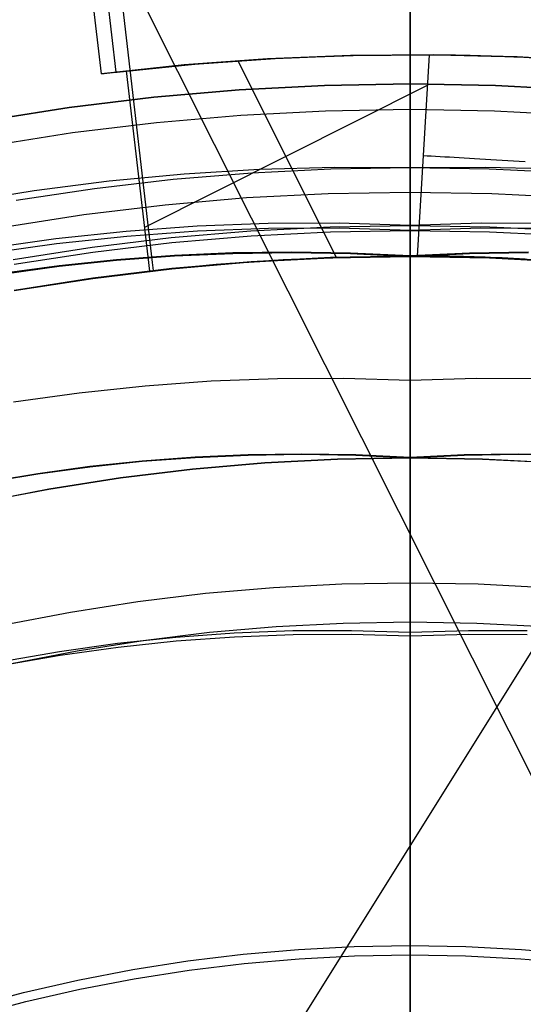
# Model space of a CAD drawing. Header units: millimetres. Extents: x 10802 to 11966, y -167 to 850.
# Tile 103 of 182: x 11379.18 to 11383.55, y 496.35 to 504.9. Entities that reach past the tile are written whole.
import ezdxf

# ---------------------------------------------------------------- set-up
doc = ezdxf.new("R2010")
doc.units = ezdxf.units.MM
for name, color, linetype in [('1', 7, 'Continuous'), ('color', 7, 'Continuous'), ('luz', 7, 'Continuous')]:
    doc.layers.add(name, color=color, linetype=linetype)

msp = doc.modelspace()

# ---------------------------------------------------------------- linework, layer by layer
at = {"layer": '1', "color": 250, "true_color": 0x111111}
for p, q in [((11382.5698, 500.012, 228.5255), (11382.5698, 530.3418, 228.5255)), ((11382.5698, 503.6204, 222.7), (11382.5698, 517.4601, 222.7)), ((11382.5698, 508.9282, 46.0441), (11382.5698, 504.3458, 48.3312)), ((11382.5698, 504.3458, 96.1312), (11382.5698, 508.458, 98.1904)), ((11382.5698, 505.2421, 232.448), (11382.5698, 504.8863, 231.9537)), ((11382.5698, 505.0698, 234.0266), (11382.5698, 504.7689, 233.5398)), ((11382.5698, 504.8863, 231.9537), (11382.5698, 504.514, 231.4717)), ((11382.5698, 504.7689, 233.5398), (11382.5698, 504.4519, 233.0634)), ((11382.5698, 504.514, 231.4717), (11382.5698, 504.1257, 231.0025)), ((11382.5698, 504.4519, 233.0634), (11382.5698, 504.1191, 232.5978)), ((11381.0865, 504.2946, 48.3312), (11381.8277, 504.333, 48.3312)), ((11381.8277, 504.333, 96.1312), (11381.0865, 504.2946, 96.1312)), ((11381.8277, 504.333, 48.3312), (11382.5698, 504.3458, 48.3312)), ((11382.5698, 504.3458, 96.1312), (11381.8277, 504.333, 96.1312)), ((11382.5698, 503.1177, 48.3312), (11382.5698, 504.3458, 48.3312)), ((11382.5698, 504.3458, 48.3312), (11383.3119, 504.333, 48.3312)), ((11383.3119, 504.333, 96.1312), (11382.5698, 504.3458, 96.1312)), ((11382.5698, 503.0744, 96.1312), (11382.5698, 504.3458, 96.1312)), ((11383.3119, 504.333, 48.3312), (11384.0531, 504.2946, 48.3312)), ((11384.0531, 504.2946, 96.1312), (11383.3119, 504.333, 96.1312)), ((11379.6103, 504.1412, 48.3312), (11380.3471, 504.2306, 48.3312)), ((11380.3471, 504.2306, 96.1312), (11379.6103, 504.1412, 96.1312)), ((11380.3471, 504.2306, 48.3312), (11381.0865, 504.2946, 48.3312)), ((11381.0865, 504.2946, 96.1312), (11380.3471, 504.2306, 96.1312)), ((11378.8771, 504.0263, 48.3312), (11379.6103, 504.1412, 48.3312)), ((11379.6103, 504.1412, 96.1312), (11378.8771, 504.0263, 96.1312)), ((11380.3699, 504.0117, 231.0025), (11381.1017, 504.075, 231.0025)), ((11381.1017, 504.075, 231.0025), (11381.8353, 504.113, 231.0025)), ((11381.8353, 504.113, 231.0025), (11382.5698, 504.1257, 231.0025)), ((11382.5698, 503.8229, 230.7371), (11382.5698, 504.1257, 231.0025)), ((11382.5698, 504.1257, 231.0025), (11383.3043, 504.113, 231.0025)), ((11382.5698, 504.1191, 232.5978), (11382.5698, 503.7708, 232.1437)), ((11383.3043, 504.113, 231.0025), (11384.0379, 504.075, 231.0025)), ((11379.6406, 503.9231, 231.0025), (11380.3699, 504.0117, 231.0025)), ((11378.9149, 503.8094, 231.0025), (11379.6406, 503.9231, 231.0025)), ((11382.5698, 503.5118, 230.4815), (11382.5698, 503.8229, 230.7371)), ((11382.5698, 503.7708, 232.1437), (11382.5698, 503.4076, 231.7015)), ((11379.9571, 503.505, 222.7), (11380.6085, 503.5669, 222.7)), ((11380.5122, 503.5182, 222.7), (11381.1968, 503.575, 222.7)), ((11380.6085, 503.5669, 222.7), (11381.2615, 503.6068, 222.7)), ((11381.1968, 503.575, 222.7), (11381.883, 503.609, 222.7)), ((11381.2615, 503.6068, 222.7), (11381.9156, 503.6246, 222.7)), ((11381.883, 503.609, 222.7), (11382.5698, 503.6204, 222.7)), ((11381.9156, 503.6246, 222.7), (11382.5698, 503.6204, 222.7)), ((11382.5698, 503.6204, 222.7), (11383.2241, 503.6246, 222.7)), ((11382.5698, 503.5942, 222.7004), (11382.5698, 503.6204, 222.7)), ((11382.5698, 503.6204, 222.7), (11383.2567, 503.609, 222.7)), ((11382.5698, 503.568, 222.7018), (11382.5698, 503.5942, 222.7004)), ((11382.5698, 503.5419, 222.704), (11382.5698, 503.568, 222.7018)), ((11383.2241, 503.6246, 222.7), (11383.8781, 503.6068, 222.7)), ((11383.2567, 503.609, 222.7), (11383.9428, 503.575, 222.7)), ((11379.3082, 503.4212, 222.7), (11379.9571, 503.505, 222.7)), ((11379.8299, 503.4389, 222.7), (11380.5122, 503.5182, 222.7)), ((11382.5698, 503.5158, 222.7072), (11382.5698, 503.5419, 222.704)), ((11382.5698, 503.4899, 222.7112), (11382.5698, 503.5158, 222.7072)), ((11382.5698, 503.1925, 230.2361), (11382.5698, 503.5118, 230.4815)), ((11382.5698, 503.4642, 222.7161), (11382.5698, 503.4899, 222.7112)), ((11382.5698, 503.4386, 222.7218), (11382.5698, 503.4642, 222.7161)), ((11378.6625, 503.3155, 222.7), (11379.3082, 503.4212, 222.7)), ((11379.1505, 503.3371, 222.7), (11379.8299, 503.4389, 222.7)), ((11381.1513, 503.3586, 231.7015), (11381.8601, 503.3953, 231.7015)), ((11381.8601, 503.3953, 231.7015), (11382.5698, 503.4076, 231.7015)), ((11382.5698, 503.4132, 222.7285), (11382.5698, 503.4386, 222.7218)), ((11382.5698, 503.3881, 222.736), (11382.5698, 503.4132, 222.7285)), ((11382.5698, 503.4076, 231.7015), (11383.2795, 503.3953, 231.7015)), ((11382.5698, 503.1064, 231.441), (11382.5698, 503.4076, 231.7015)), ((11382.5698, 503.3632, 222.7443), (11382.5698, 503.3881, 222.736)), ((11383.2795, 503.3953, 231.7015), (11383.9884, 503.3586, 231.7015)), ((11379.7395, 503.2118, 231.7015), (11380.4441, 503.2974, 231.7015)), ((11380.4441, 503.2974, 231.7015), (11381.1513, 503.3586, 231.7015)), ((11382.5698, 503.3387, 222.7535), (11382.5698, 503.3632, 222.7443)), ((11382.5698, 503.3144, 222.7636), (11382.5698, 503.3387, 222.7535)), ((11382.5698, 503.2906, 222.7744), (11382.5698, 503.3144, 222.7636)), ((11382.5698, 503.2671, 222.7861), (11382.5698, 503.2906, 222.7744)), ((11379.0382, 503.102, 231.7015), (11379.7395, 503.2118, 231.7015)), ((11382.5698, 503.244, 222.7986), (11382.5698, 503.2671, 222.7861)), ((11382.5698, 503.2214, 222.8118), (11382.5698, 503.244, 222.7986)), ((11382.5698, 503.1992, 222.8258), (11382.5698, 503.2214, 222.8118)), ((11381.3374, 503.1334, 48.3312), (11380.7215, 503.11, 48.3312)), ((11381.9538, 503.1359, 48.3312), (11381.3374, 503.1334, 48.3312)), ((11381.8777, 503.1059, 48.3312), (11382.5698, 503.1177, 48.3312)), ((11382.5698, 503.1177, 48.3312), (11381.9538, 503.1359, 48.3312)), ((11382.5698, 503.1775, 222.8406), (11382.5698, 503.1992, 222.8258)), ((11382.5698, 502.8654, 230.0012), (11382.5698, 503.1925, 230.2361)), ((11382.5698, 503.1564, 222.856), (11382.5698, 503.1775, 222.8406)), ((11382.5698, 503.1358, 222.8722), (11382.5698, 503.1564, 222.856)), ((11383.1859, 503.1359, 48.3312), (11382.5698, 503.1177, 48.3312)), ((11382.5698, 503.1157, 222.8891), (11382.5698, 503.1358, 222.8722)), ((11382.5698, 503.1177, 48.3312), (11382.5698, 503.0488, 48.3301)), ((11382.5698, 503.1177, 48.3312), (11383.2619, 503.1059, 48.3312)), ((11383.8022, 503.1334, 48.3312), (11383.1859, 503.1359, 48.3312)), ((11380.1068, 503.0658, 48.3312), (11379.4939, 503.0009, 48.3312)), ((11380.7215, 503.11, 48.3312), (11380.1068, 503.0658, 48.3312)), ((11380.7255, 503.0667, 96.1312), (11380.1121, 503.0226, 96.1312)), ((11380.4968, 503.0114, 48.3312), (11381.1864, 503.0704, 48.3312)), ((11381.3401, 503.09, 96.1312), (11380.7255, 503.0667, 96.1312)), ((11381.1864, 503.0704, 48.3312), (11381.8777, 503.1059, 48.3312)), ((11381.1894, 503.0272, 96.1312), (11381.8792, 503.0626, 96.1312)), ((11381.9551, 503.0926, 96.1312), (11381.3401, 503.09, 96.1312)), ((11381.8792, 503.0626, 96.1312), (11382.5698, 503.0744, 96.1312)), ((11382.5698, 503.0744, 96.1312), (11381.9551, 503.0926, 96.1312)), ((11382.5698, 503.0962, 222.9067), (11382.5698, 503.1157, 222.8891)), ((11382.5698, 502.7963, 231.191), (11382.5698, 503.1064, 231.441)), ((11382.5698, 503.0774, 222.9249), (11382.5698, 503.0962, 222.9067)), ((11383.1846, 503.0926, 96.1312), (11382.5698, 503.0744, 96.1312)), ((11382.5698, 503.0592, 222.9438), (11382.5698, 503.0774, 222.9249)), ((11382.5698, 503.007, 96.1324), (11382.5698, 503.0744, 96.1312)), ((11382.5698, 503.0744, 96.1312), (11383.2604, 503.0626, 96.1312)), ((11382.5698, 503.0416, 222.9632), (11382.5698, 503.0592, 222.9438)), ((11382.5698, 503.0488, 48.3301), (11382.5698, 502.98, 48.3265)), ((11382.5698, 503.0247, 222.9833), (11382.5698, 503.0416, 222.9632)), ((11383.7996, 503.09, 96.1312), (11383.1846, 503.0926, 96.1312)), ((11383.2604, 503.0626, 96.1312), (11383.9502, 503.0272, 96.1312)), ((11383.2619, 503.1059, 48.3312), (11383.9532, 503.0704, 48.3312)), ((11379.4939, 503.0009, 48.3312), (11378.8835, 502.9153, 48.3312)), ((11379.5005, 502.9579, 96.1312), (11378.8914, 502.8725, 96.1312)), ((11380.1121, 503.0226, 96.1312), (11379.5005, 502.9579, 96.1312)), ((11379.8095, 502.9289, 48.3312), (11380.4968, 503.0114, 48.3312)), ((11379.8154, 502.886, 96.1312), (11380.5012, 502.9683, 96.1312)), ((11380.5012, 502.9683, 96.1312), (11381.1894, 503.0272, 96.1312)), ((11382.5698, 503.0085, 223.0039), (11382.5698, 503.0247, 222.9833)), ((11382.5698, 502.993, 223.0251), (11382.5698, 503.0085, 223.0039)), ((11382.5698, 502.9397, 96.1358), (11382.5698, 503.007, 96.1324)), ((11382.5698, 502.9783, 223.0468), (11382.5698, 502.993, 223.0251)), ((11382.5698, 502.98, 48.3265), (11382.5698, 502.9113, 48.3207)), ((11382.5698, 502.9643, 223.0689), (11382.5698, 502.9783, 223.0468)), ((11382.5698, 502.951, 223.0916), (11382.5698, 502.9643, 223.0689)), ((11382.5698, 502.9386, 223.1146), (11382.5698, 502.951, 223.0916)), ((11379.1255, 502.8229, 48.3312), (11379.8095, 502.9289, 48.3312)), ((11379.1328, 502.7803, 96.1312), (11379.8154, 502.886, 96.1312)), ((11381.0305, 502.8788, 223.4679), (11380.5243, 502.8564, 223.4679)), ((11380.5247, 502.8523, 144.4031), (11381.0309, 502.8747, 144.4031)), ((11381.5403, 502.8858, 223.4679), (11381.0305, 502.8788, 223.4679)), ((11381.0309, 502.8747, 144.4031), (11381.5405, 502.8817, 144.4031)), ((11382.0535, 502.8771, 223.4679), (11381.5403, 502.8858, 223.4679)), ((11381.5405, 502.8817, 144.4031), (11382.0536, 502.873, 144.4031)), ((11382.5698, 502.8525, 223.4679), (11382.0535, 502.8771, 223.4679)), ((11382.0536, 502.873, 144.4031), (11382.5698, 502.8483, 144.4031)), ((11382.5698, 502.8726, 96.1416), (11382.5698, 502.9397, 96.1358)), ((11382.5698, 502.9269, 223.1381), (11382.5698, 502.9386, 223.1146)), ((11382.5698, 502.916, 223.162), (11382.5698, 502.9269, 223.1381)), ((11382.5698, 502.906, 223.1862), (11382.5698, 502.916, 223.162)), ((11382.5698, 502.9113, 48.3207), (11382.5698, 502.8429, 48.3125)), ((11382.5698, 502.8968, 223.2108), (11382.5698, 502.906, 223.1862)), ((11382.5698, 502.8884, 223.2356), (11382.5698, 502.8968, 223.2108)), ((11382.5698, 502.8809, 223.2607), (11382.5698, 502.8884, 223.2356)), ((11382.5698, 502.8743, 223.2861), (11382.5698, 502.8809, 223.2607)), ((11383.0862, 502.8771, 223.4679), (11382.5698, 502.8525, 223.4679)), ((11382.5698, 502.8685, 223.3117), (11382.5698, 502.8743, 223.2861)), ((11382.5698, 502.8483, 144.4031), (11383.0861, 502.873, 144.4031)), ((11382.5698, 502.8057, 96.1496), (11382.5698, 502.8726, 96.1416)), ((11382.5698, 502.8636, 223.3375), (11382.5698, 502.8685, 223.3117)), ((11382.5698, 502.531, 229.777), (11382.5698, 502.8654, 230.0012)), ((11382.5698, 502.8596, 223.3634), (11382.5698, 502.8636, 223.3375)), ((11382.5698, 502.8565, 223.3894), (11382.5698, 502.8596, 223.3634)), ((11383.0861, 502.873, 144.4031), (11383.5991, 502.8817, 144.4031)), ((11383.5993, 502.8858, 223.4679), (11383.0862, 502.8771, 223.4679)), ((11380.0218, 502.8189, 223.4679), (11379.5231, 502.7664, 223.4679)), ((11379.5237, 502.7622, 144.4031), (11380.0223, 502.8147, 144.4031)), ((11380.5243, 502.8564, 223.4679), (11380.0218, 502.8189, 223.4679)), ((11380.0223, 502.8147, 144.4031), (11380.5247, 502.8523, 144.4031)), ((11380.5015, 502.7453, 225.2), (11381.1896, 502.8048, 225.2)), ((11380.5015, 502.7453, 224.334), (11381.1896, 502.8048, 224.334)), ((11380.5019, 502.7411, 107.4778), (11381.1899, 502.8007, 107.4778)), ((11380.5019, 502.7411, 125.9405), (11381.1899, 502.8007, 125.9405)), ((11381.1896, 502.8048, 225.2), (11381.8793, 502.8405, 225.2)), ((11381.1896, 502.8048, 224.334), (11381.8793, 502.8405, 224.334)), ((11381.1899, 502.8007, 107.4778), (11381.8794, 502.8364, 107.4778)), ((11381.1899, 502.8007, 125.9405), (11381.8794, 502.8364, 125.9405)), ((11381.8793, 502.8405, 225.2), (11382.5698, 502.8525, 225.2)), ((11381.8793, 502.8405, 224.334), (11382.5698, 502.8525, 224.334)), ((11381.8794, 502.8364, 107.4778), (11382.5698, 502.8483, 107.4778)), ((11381.8794, 502.8364, 125.9405), (11382.5698, 502.8483, 125.9405)), ((11382.5698, 502.8542, 223.4155), (11382.5698, 502.8565, 223.3894)), ((11382.5698, 502.8529, 223.4417), (11382.5698, 502.8542, 223.4155)), ((11382.5698, 502.8525, 223.4679), (11382.5698, 502.8529, 223.4417)), ((11382.5698, 496.3405, 225.2), (11382.5698, 502.8525, 225.2)), ((11382.5698, 502.8525, 225.2), (11383.2604, 502.8405, 225.2)), ((11382.5698, 502.8525, 223.4679), (11382.5698, 502.8525, 225.2)), ((11382.5698, 502.8525, 224.334), (11383.2604, 502.8405, 224.334)), ((11382.5698, 502.8483, 144.4031), (11382.5698, 502.8477, 144.4398)), ((11382.5698, 490.2458, 107.4778), (11382.5698, 502.8483, 107.4778)), ((11382.5698, 502.8483, 107.4778), (11383.2602, 502.8364, 107.4778)), ((11382.5698, 502.8483, 107.4778), (11382.5698, 502.8483, 144.4031)), ((11382.5698, 502.8483, 125.9405), (11383.2602, 502.8364, 125.9405)), ((11382.5698, 502.8477, 144.4398), (11382.5698, 502.8458, 144.4765)), ((11382.5698, 502.8458, 144.4765), (11382.5698, 502.8427, 144.513)), ((11382.5698, 502.8429, 48.3125), (11382.5698, 502.7748, 48.3019)), ((11382.5698, 502.8427, 144.513), (11382.5698, 502.8383, 144.5494)), ((11382.5698, 502.8383, 144.5494), (11382.5698, 502.8327, 144.5857)), ((11382.5698, 502.8327, 144.5857), (11382.5698, 502.8259, 144.6218)), ((11382.5698, 502.8259, 144.6218), (11382.5698, 502.8178, 144.6576)), ((11382.5698, 502.8178, 144.6576), (11382.5698, 502.8085, 144.6931)), ((11382.5698, 502.8085, 144.6931), (11382.5698, 502.798, 144.7282)), ((11382.5698, 502.7391, 96.1599), (11382.5698, 502.8057, 96.1496)), ((11382.5698, 502.798, 144.7282), (11382.5698, 502.7863, 144.763)), ((11382.5698, 502.4777, 230.952), (11382.5698, 502.7963, 231.191)), ((11382.5698, 502.7863, 144.763), (11382.5698, 502.7734, 144.7974)), ((11382.5698, 502.7748, 48.3019), (11382.5698, 502.7071, 48.289)), ((11383.2602, 502.8364, 107.4778), (11383.9498, 502.8007, 107.4778)), ((11383.2602, 502.8364, 125.9405), (11383.9498, 502.8007, 125.9405)), ((11383.2604, 502.8405, 225.2), (11383.9501, 502.8048, 225.2)), ((11383.2604, 502.8405, 224.334), (11383.9501, 502.8048, 224.334)), ((11379.5231, 502.7664, 223.4679), (11379.0284, 502.6992, 223.4679)), ((11379.0291, 502.6951, 144.4031), (11379.5237, 502.7622, 144.4031)), ((11379.8159, 502.662, 225.2), (11380.5015, 502.7453, 225.2)), ((11379.8159, 502.662, 224.334), (11380.5015, 502.7453, 224.334)), ((11379.8165, 502.6579, 107.4778), (11380.5019, 502.7411, 107.4778)), ((11379.8165, 502.6579, 125.9405), (11380.5019, 502.7411, 125.9405)), ((11382.5698, 502.7734, 144.7974), (11382.5698, 502.7594, 144.8313)), ((11382.5698, 502.7594, 144.8313), (11382.5698, 502.7442, 144.8647)), ((11382.5698, 502.7442, 144.8647), (11382.5698, 502.7278, 144.8975)), ((11382.5698, 502.673, 96.1725), (11382.5698, 502.7391, 96.1599)), ((11382.5698, 502.7278, 144.8975), (11382.5698, 502.7104, 144.9298)), ((11382.5698, 502.7104, 144.9298), (11382.5698, 502.6919, 144.9615)), ((11382.5698, 502.7071, 48.289), (11382.5698, 502.6398, 48.2739)), ((11382.5698, 502.6919, 144.9615), (11382.5698, 502.6723, 144.9925)), ((11379.1336, 502.5551, 225.2), (11379.8159, 502.662, 225.2)), ((11379.1336, 502.5551, 224.334), (11379.8159, 502.662, 224.334)), ((11379.1343, 502.5511, 107.4778), (11379.8165, 502.6579, 107.4778)), ((11379.1343, 502.5511, 125.9405), (11379.8165, 502.6579, 125.9405)), ((11382.5698, 502.6072, 96.1874), (11382.5698, 502.673, 96.1725)), ((11382.5698, 502.6723, 144.9925), (11382.5698, 502.6516, 145.0229)), ((11382.5698, 502.6516, 145.0229), (11382.5698, 502.63, 145.0525)), ((11382.5698, 502.6398, 48.2739), (11382.5698, 502.5732, 48.2564)), ((11382.5698, 502.63, 145.0525), (11382.5698, 502.6073, 145.0813)), ((11382.5698, 502.6073, 145.0813), (11382.5698, 502.5837, 145.1094)), ((11382.5698, 502.5421, 96.2044), (11382.5698, 502.6072, 96.1874)), ((11382.5698, 502.5837, 145.1094), (11382.5698, 502.5591, 145.1366)), ((11382.5698, 502.5732, 48.2564), (11382.5698, 502.5071, 48.2367)), ((11382.5698, 502.5591, 145.1366), (11382.5698, 502.5336, 145.163)), ((11382.5698, 502.4775, 96.2237), (11382.5698, 502.5421, 96.2044)), ((11382.5698, 502.5336, 145.163), (11382.5698, 502.5072, 145.1885)), ((11382.5698, 502.1894, 229.5638), (11382.5698, 502.531, 229.777)), ((11382.5698, 502.5072, 145.1885), (11382.5698, 502.4799, 145.2131)), ((11382.5698, 502.5071, 48.2367), (11382.5698, 502.4418, 48.2147)), ((11382.5698, 502.4799, 145.2131), (11382.5698, 502.4519, 145.2368)), ((11382.5698, 502.151, 230.7243), (11382.5698, 502.4777, 230.952)), ((11382.5698, 502.4136, 96.2452), (11382.5698, 502.4775, 96.2237)), ((11382.5698, 502.4519, 145.2368), (11382.5698, 502.423, 145.2594)), ((11382.5698, 502.4418, 48.2147), (11382.5698, 502.3773, 48.1905)), ((11382.5698, 502.423, 145.2594), (11382.5698, 502.3934, 145.2811)), ((11382.5698, 502.3506, 96.2688), (11382.5698, 502.4136, 96.2452)), ((11382.5698, 502.3934, 145.2811), (11382.5698, 502.3631, 145.3017)), ((11382.5698, 502.3773, 48.1905), (11382.5698, 502.3136, 48.1642)), ((11382.5698, 502.3631, 145.3017), (11382.5698, 502.332, 145.3213)), ((11382.5698, 502.2883, 96.2946), (11382.5698, 502.3506, 96.2688)), ((11382.5698, 502.332, 145.3213), (11382.5698, 502.3004, 145.3399)), ((11382.5698, 502.3136, 48.1642), (11382.5698, 502.2509, 48.1356)), ((11382.5698, 502.3004, 145.3399), (11382.5698, 502.2681, 145.3573)), ((11382.5698, 502.227, 96.3225), (11382.5698, 502.2883, 96.2946)), ((11382.5698, 502.2681, 145.3573), (11382.5698, 502.2352, 145.3736)), ((11382.5698, 502.2509, 48.1356), (11382.5698, 502.1892, 48.105)), ((11382.5698, 502.2352, 145.3736), (11382.5698, 502.2018, 145.3888)), ((11382.5698, 502.1666, 96.3525), (11382.5698, 502.227, 96.3225)), ((11382.5698, 502.2018, 145.3888), (11382.5698, 502.1679, 145.4029)), ((11382.5698, 501.8412, 229.3617), (11382.5698, 502.1894, 229.5638)), ((11382.5698, 502.1892, 48.105), (11382.5698, 502.1285, 48.0722)), ((11382.5698, 502.1679, 145.4029), (11382.5698, 502.1335, 145.4157)), ((11382.5698, 502.1074, 96.3845), (11382.5698, 502.1666, 96.3525)), ((11382.5698, 501.8166, 230.508), (11382.5698, 502.151, 230.7243)), ((11382.5698, 502.1335, 145.4157), (11382.5698, 502.0988, 145.4274)), ((11382.5698, 502.1285, 48.0722), (11382.5698, 502.069, 48.0374)), ((11382.5698, 502.0492, 96.4185), (11382.5698, 502.1074, 96.3845)), ((11382.5698, 502.0988, 145.4274), (11382.5698, 502.0636, 145.4379)), ((11382.5698, 502.069, 48.0374), (11382.5698, 502.0108, 48.0006)), ((11382.5698, 502.0636, 145.4379), (11382.5698, 502.0281, 145.4472)), ((11382.5698, 501.9922, 96.4545), (11382.5698, 502.0492, 96.4185)), ((11382.5698, 502.0281, 145.4472), (11382.5698, 501.9923, 145.4553)), ((11382.5698, 502.0108, 48.0006), (11382.5698, 501.9538, 47.9619)), ((11382.5698, 501.9923, 145.4553), (11382.5698, 501.9563, 145.4622)), ((11382.5698, 501.9365, 96.4924), (11382.5698, 501.9922, 96.4545)), ((11382.5698, 501.9563, 145.4622), (11382.5698, 501.92, 145.4678)), ((11382.5698, 501.9538, 47.9619), (11382.5698, 501.8982, 47.9212)), ((11382.5698, 501.8822, 96.5322), (11382.5698, 501.9365, 96.4924)), ((11382.5698, 501.92, 145.4678), (11382.5698, 501.8836, 145.4722)), ((11382.5698, 501.8982, 47.9212), (11382.5698, 501.844, 47.8786)), ((11382.5698, 501.8836, 145.4722), (11382.5698, 501.847, 145.4753)), ((11382.5698, 501.8292, 96.5738), (11382.5698, 501.8822, 96.5322)), ((11382.5698, 501.847, 145.4753), (11382.5698, 501.8103, 145.4772)), ((11382.5698, 501.844, 47.8786), (11382.5698, 501.7913, 47.8342)), ((11382.5698, 501.4865, 229.1709), (11382.5698, 501.8412, 229.3617)), ((11380.2701, 501.7252, 145.4778), (11380.8441, 501.7665, 145.4778)), ((11380.8441, 501.7665, 145.4778), (11381.4191, 501.7883, 145.4778)), ((11381.4191, 501.7883, 145.4778), (11381.9946, 501.7907, 145.4778)), ((11381.9946, 501.7907, 145.4778), (11382.5698, 501.7737, 145.4778)), ((11382.5698, 501.7777, 96.6172), (11382.5698, 501.8292, 96.5738)), ((11382.5698, 501.4748, 230.3035), (11382.5698, 501.8166, 230.508)), ((11382.5698, 501.8103, 145.4772), (11382.5698, 501.7737, 145.4778)), ((11382.5698, 501.7913, 47.8342), (11382.5698, 501.7401, 47.788)), ((11382.5698, 501.7737, 145.4778), (11383.145, 501.7907, 145.4778)), ((11382.5698, 501.7277, 96.6623), (11382.5698, 501.7777, 96.6172)), ((11382.5698, 494.1862, 145.4778), (11382.5698, 501.7737, 145.4778)), ((11383.145, 501.7907, 145.4778), (11383.7205, 501.7883, 145.4778)), ((11379.1279, 501.5847, 145.4778), (11379.6978, 501.6646, 145.4778)), ((11379.6978, 501.6646, 145.4778), (11380.2701, 501.7252, 145.4778)), ((11382.5698, 501.7401, 47.788), (11382.5698, 501.6906, 47.7401)), ((11382.5698, 501.6792, 96.7092), (11382.5698, 501.7277, 96.6623)), ((11382.5698, 501.6906, 47.7401), (11382.5698, 501.6427, 47.6906)), ((11382.5698, 501.6324, 96.7576), (11382.5698, 501.6792, 96.7092)), ((11382.5698, 501.6427, 47.6906), (11382.5698, 501.5965, 47.6394)), ((11382.5698, 501.5872, 96.8076), (11382.5698, 501.6324, 96.7576)), ((11382.5698, 501.5965, 47.6394), (11382.5698, 501.5521, 47.5867)), ((11382.5698, 501.5438, 96.8591), (11382.5698, 501.5872, 96.8076)), ((11382.5698, 501.5521, 47.5867), (11382.5698, 501.5095, 47.5325)), ((11382.5698, 501.5022, 96.9121), (11382.5698, 501.5438, 96.8591)), ((11382.5698, 501.5095, 47.5325), (11382.5698, 501.4688, 47.4769)), ((11382.5698, 501.4624, 96.9665), (11382.5698, 501.5022, 96.9121)), ((11382.5698, 501.1259, 228.9917), (11382.5698, 501.4865, 229.1709)), ((11382.5698, 501.1262, 230.111), (11382.5698, 501.4748, 230.3035)), ((11382.5698, 501.4688, 47.4769), (11382.5698, 501.4301, 47.4199)), ((11382.5698, 501.4245, 97.0222), (11382.5698, 501.4624, 96.9665)), ((11382.5698, 501.4301, 47.4199), (11382.5698, 501.3933, 47.3617)), ((11382.5698, 501.3885, 97.0792), (11382.5698, 501.4245, 97.0222)), ((11382.5698, 501.3933, 47.3617), (11382.5698, 501.3585, 47.3022)), ((11382.5698, 501.3545, 97.1373), (11382.5698, 501.3885, 97.0792)), ((11382.5698, 501.3585, 47.3022), (11382.5698, 501.3257, 47.2415)), ((11382.5698, 501.3225, 97.1966), (11382.5698, 501.3545, 97.1373)), ((11382.5698, 501.3257, 47.2415), (11382.5698, 501.2951, 47.1798)), ((11382.5698, 501.2925, 97.2569), (11382.5698, 501.3225, 97.1966)), ((11382.5698, 501.2951, 47.1798), (11382.5698, 501.2665, 47.1171)), ((11382.5698, 501.2646, 97.3183), (11382.5698, 501.2925, 97.2569)), ((11382.5698, 501.2665, 47.1171), (11382.5698, 501.2402, 47.0534)), ((11382.5698, 501.2389, 97.3805), (11382.5698, 501.2646, 97.3183)), ((11382.5698, 501.2402, 47.0534), (11382.5698, 501.216, 46.9889)), ((11382.5698, 501.2152, 97.4436), (11382.5698, 501.2389, 97.3805)), ((11382.5698, 501.216, 46.9889), (11382.5698, 501.194, 46.9236)), ((11382.5698, 501.1937, 97.5075), (11382.5698, 501.2152, 97.4436)), ((11382.5698, 501.194, 46.9236), (11382.5698, 501.1743, 46.8575)), ((11382.5698, 501.1745, 97.572), (11382.5698, 501.1937, 97.5075)), ((11382.5698, 501.1574, 97.6372), (11382.5698, 501.1745, 97.572)), ((11382.5698, 501.1743, 46.8575), (11382.5698, 501.1568, 46.7909)), ((11382.5698, 501.1426, 97.7029), (11382.5698, 501.1574, 97.6372)), ((11382.5698, 501.1568, 46.7909), (11382.5698, 501.1417, 46.7236)), ((11380.2448, 501.0706, 98.1043), (11379.7898, 501.0227, 98.1043)), ((11379.7898, 501.0227, 102.5367), (11380.2448, 501.0706, 102.5367)), ((11379.79, 501.0209, 41.909), (11380.245, 501.0688, 41.909)), ((11379.79, 501.0209, 46.313), (11380.245, 501.0688, 46.313)), ((11380.7033, 501.1049, 98.1043), (11380.2448, 501.0706, 98.1043)), ((11380.2448, 501.0706, 102.5367), (11380.7033, 501.1049, 102.5367)), ((11380.245, 501.0688, 41.909), (11380.7035, 501.1031, 41.909)), ((11380.245, 501.0688, 46.313), (11380.7035, 501.1031, 46.313)), ((11381.1653, 501.1254, 98.1043), (11380.7033, 501.1049, 98.1043)), ((11380.7033, 501.1049, 102.5367), (11381.1653, 501.1254, 102.5367)), ((11380.7035, 501.1031, 41.909), (11381.1654, 501.1235, 41.909)), ((11380.7035, 501.1031, 46.313), (11381.1654, 501.1235, 46.313)), ((11381.6304, 501.1317, 98.1043), (11381.1653, 501.1254, 98.1043)), ((11381.1653, 501.1254, 102.5367), (11381.6304, 501.1317, 102.5367)), ((11381.1654, 501.1235, 41.909), (11381.6305, 501.1299, 41.909)), ((11381.1654, 501.1235, 46.313), (11381.6305, 501.1299, 46.313)), ((11381.3104, 501.0578, 100.3203), (11381.9397, 501.0904, 100.3203)), ((11381.3105, 501.056, 44.111), (11381.9398, 501.0886, 44.111)), ((11382.0987, 501.1238, 98.1043), (11381.6304, 501.1317, 98.1043)), ((11381.6304, 501.1317, 102.5367), (11382.0987, 501.1238, 102.5367)), ((11381.6305, 501.1299, 41.909), (11382.0987, 501.1219, 41.909)), ((11381.6305, 501.1299, 46.313), (11382.0987, 501.1219, 46.313)), ((11381.9397, 501.0904, 100.3203), (11382.5698, 501.1013, 100.3203)), ((11381.9398, 501.0886, 44.111), (11382.5698, 501.0994, 44.111)), ((11382.5698, 501.1013, 98.1043), (11382.0987, 501.1238, 98.1043)), ((11382.0987, 501.1238, 102.5367), (11382.5698, 501.1013, 102.5367)), ((11382.0987, 501.1219, 41.909), (11382.5698, 501.0994, 41.909)), ((11382.0987, 501.1219, 46.313), (11382.5698, 501.0994, 46.313)), ((11382.5698, 501.13, 97.7691), (11382.5698, 501.1426, 97.7029)), ((11382.5698, 501.1417, 46.7236), (11382.5698, 501.1288, 46.6559)), ((11382.5698, 501.1197, 97.8357), (11382.5698, 501.13, 97.7691)), ((11382.5698, 501.1288, 46.6559), (11382.5698, 501.1182, 46.5878)), ((11382.5698, 500.7711, 229.9307), (11382.5698, 501.1262, 230.111)), ((11382.5698, 500.7597, 228.8243), (11382.5698, 501.1259, 228.9917)), ((11383.041, 501.1238, 98.1043), (11382.5698, 501.1013, 98.1043)), ((11382.5698, 501.1013, 102.5367), (11383.041, 501.1238, 102.5367)), ((11382.5698, 501.0994, 41.909), (11383.041, 501.1219, 41.909)), ((11382.5698, 501.0994, 46.313), (11383.041, 501.1219, 46.313)), ((11382.5698, 501.1116, 97.9026), (11382.5698, 501.1197, 97.8357)), ((11382.5698, 501.1182, 46.5878), (11382.5698, 501.11, 46.5194)), ((11382.5698, 501.1059, 97.9697), (11382.5698, 501.1116, 97.9026)), ((11382.5698, 501.11, 46.5194), (11382.5698, 501.1042, 46.4507)), ((11382.5698, 501.1025, 98.037), (11382.5698, 501.1059, 97.9697)), ((11382.5698, 501.1042, 46.4507), (11382.5698, 501.1006, 46.3819)), ((11382.5698, 501.1013, 98.1043), (11382.5698, 501.1025, 98.037)), ((11382.5698, 501.1013, 98.1043), (11382.5698, 501.1013, 102.5367)), ((11382.5698, 501.1013, 102.5367), (11382.5698, 501.1001, 102.6058)), ((11382.5698, 501.1013, 100.3203), (11383.1999, 501.0904, 100.3203)), ((11382.5698, 501.1006, 46.3819), (11382.5698, 501.0994, 46.313)), ((11382.5698, 501.1001, 102.6058), (11382.5698, 501.0966, 102.6747)), ((11382.5698, 501.0983, 41.8413), (11382.5698, 501.0994, 41.909)), ((11382.5698, 501.0994, 41.909), (11382.5698, 501.0994, 46.313)), ((11382.5698, 501.0994, 44.111), (11383.1999, 501.0886, 44.111)), ((11382.5698, 501.0948, 41.7738), (11382.5698, 501.0983, 41.8413)), ((11382.5698, 501.0966, 102.6747), (11382.5698, 501.0907, 102.7435)), ((11382.5698, 501.089, 41.7063), (11382.5698, 501.0948, 41.7738)), ((11382.5698, 501.0907, 102.7435), (11382.5698, 501.0824, 102.8121)), ((11382.5698, 501.081, 41.6391), (11382.5698, 501.089, 41.7063)), ((11382.5698, 501.0824, 102.8121), (11382.5698, 501.0718, 102.8803)), ((11382.5698, 501.0706, 41.5723), (11382.5698, 501.081, 41.6391)), ((11382.5698, 501.0718, 102.8803), (11382.5698, 501.0588, 102.9482)), ((11382.5698, 501.0579, 41.5058), (11382.5698, 501.0706, 41.5723)), ((11383.5092, 501.1317, 98.1043), (11383.041, 501.1238, 98.1043)), ((11383.041, 501.1238, 102.5367), (11383.5092, 501.1317, 102.5367)), ((11383.041, 501.1219, 41.909), (11383.5091, 501.1299, 41.909)), ((11383.041, 501.1219, 46.313), (11383.5091, 501.1299, 46.313)), ((11383.1999, 501.0904, 100.3203), (11383.8293, 501.0578, 100.3203)), ((11383.1999, 501.0886, 44.111), (11383.8291, 501.056, 44.111)), ((11383.5091, 501.1299, 41.909), (11383.9742, 501.1235, 41.909)), ((11383.5091, 501.1299, 46.313), (11383.9742, 501.1235, 46.313)), ((11383.9744, 501.1254, 98.1043), (11383.5092, 501.1317, 98.1043)), ((11383.5092, 501.1317, 102.5367), (11383.9744, 501.1254, 102.5367)), ((11379.7898, 501.0227, 98.1043), (11379.3384, 500.9615, 98.1043)), ((11379.3384, 500.9615, 102.5367), (11379.7898, 501.0227, 102.5367)), ((11379.3387, 500.9596, 41.909), (11379.79, 501.0209, 41.909)), ((11379.3387, 500.9596, 46.313), (11379.79, 501.0209, 46.313)), ((11380.0569, 500.9275, 100.3203), (11380.6825, 501.0035, 100.3203)), ((11380.0572, 500.9257, 44.111), (11380.6827, 501.0016, 44.111)), ((11380.6825, 501.0035, 100.3203), (11381.3104, 501.0578, 100.3203)), ((11380.6827, 501.0016, 44.111), (11381.3105, 501.056, 44.111)), ((11382.5698, 501.0588, 102.9482), (11382.5698, 501.0435, 103.0155)), ((11382.5698, 501.043, 41.4398), (11382.5698, 501.0579, 41.5058)), ((11382.5698, 501.0435, 103.0155), (11382.5698, 501.026, 103.0823)), ((11382.5698, 501.0259, 41.3743), (11382.5698, 501.043, 41.4398)), ((11382.5698, 501.026, 103.0823), (11382.5698, 501.0061, 103.1484)), ((11382.5698, 501.0065, 41.3095), (11382.5698, 501.0259, 41.3743)), ((11382.5698, 500.9849, 41.2453), (11382.5698, 501.0065, 41.3095)), ((11382.5698, 501.0061, 103.1484), (11382.5698, 500.984, 103.2139)), ((11382.5698, 500.9611, 41.182), (11382.5698, 500.9849, 41.2453)), ((11382.5698, 500.984, 103.2139), (11382.5698, 500.9596, 103.2785)), ((11379.3384, 500.9615, 98.1043), (11378.8908, 500.887, 98.1043)), ((11378.8908, 500.887, 102.5367), (11379.3384, 500.9615, 102.5367)), ((11378.8912, 500.8852, 41.909), (11379.3387, 500.9596, 41.909)), ((11378.8912, 500.8852, 46.313), (11379.3387, 500.9596, 46.313)), ((11379.4343, 500.83, 100.3203), (11380.0569, 500.9275, 100.3203)), ((11379.4347, 500.8282, 44.111), (11380.0572, 500.9257, 44.111)), ((11382.5698, 500.9351, 41.1195), (11382.5698, 500.9611, 41.182)), ((11382.5698, 500.9596, 103.2785), (11382.5698, 500.9331, 103.3422)), ((11382.5698, 500.9071, 41.0579), (11382.5698, 500.9351, 41.1195)), ((11382.5698, 500.9331, 103.3422), (11382.5698, 500.9043, 103.405)), ((11382.5698, 500.8769, 40.9973), (11382.5698, 500.9071, 41.0579)), ((11382.5698, 500.9043, 103.405), (11382.5698, 500.8735, 103.4668)), ((11378.8155, 500.7111, 100.3203), (11379.4343, 500.83, 100.3203)), ((11378.8159, 500.7093, 44.111), (11379.4347, 500.8282, 44.111)), ((11382.5698, 500.8448, 40.9377), (11382.5698, 500.8769, 40.9973)), ((11382.5698, 500.8735, 103.4668), (11382.5698, 500.8405, 103.5275)), ((11382.5698, 500.8105, 40.8794), (11382.5698, 500.8448, 40.9377)), ((11382.5698, 500.8405, 103.5275), (11382.5698, 500.8055, 103.587)), ((11382.5698, 500.7743, 40.8222), (11382.5698, 500.8105, 40.8794)), ((11382.5698, 500.8055, 103.587), (11382.5698, 500.7684, 103.6453)), ((11382.5698, 500.7362, 40.7663), (11382.5698, 500.7743, 40.8222)), ((11382.5698, 500.4099, 229.7629), (11382.5698, 500.7711, 229.9307)), ((11382.5698, 500.7684, 103.6453), (11382.5698, 500.7294, 103.7022)), ((11382.5698, 500.3883, 228.6688), (11382.5698, 500.7597, 228.8243)), ((11382.5698, 500.6962, 40.7117), (11382.5698, 500.7362, 40.7663)), ((11382.5698, 500.7294, 103.7022), (11382.5698, 500.6884, 103.7578)), ((11382.5698, 500.6544, 40.6585), (11382.5698, 500.6962, 40.7117)), ((11382.5698, 500.6884, 103.7578), (11382.5698, 500.6455, 103.812)), ((11382.5698, 500.6107, 40.6068), (11382.5698, 500.6544, 40.6585)), ((11382.5698, 500.6455, 103.812), (11382.5698, 500.6009, 103.8646)), ((11382.5698, 500.5653, 40.5566), (11382.5698, 500.6107, 40.6068)), ((11382.5698, 500.6009, 103.8646), (11382.5698, 500.5544, 103.9157)), ((11382.5698, 500.5182, 40.508), (11382.5698, 500.5653, 40.5566)), ((11382.5698, 500.5544, 103.9157), (11382.5698, 500.5062, 103.9652)), ((11382.5698, 500.4695, 40.461), (11382.5698, 500.5182, 40.508)), ((11382.5698, 500.5062, 103.9652), (11382.5698, 500.4563, 104.013)), ((11382.5698, 500.4192, 40.4157), (11382.5698, 500.4695, 40.461)), ((11382.5698, 500.4563, 104.013), (11382.5698, 500.4049, 104.059)), ((11382.5698, 500.3674, 40.3722), (11382.5698, 500.4192, 40.4157)), ((11382.5698, 500.0431, 229.6078), (11382.5698, 500.4099, 229.7629)), ((11382.5698, 500.4049, 104.059), (11382.5698, 500.3519, 104.1033)), ((11382.5698, 500.012, 228.5255), (11382.5698, 500.3883, 228.6688)), ((11382.5698, 500.3141, 40.3304), (11382.5698, 500.3674, 40.3722)), ((11382.5698, 500.3519, 104.1033), (11382.5698, 500.2973, 104.1457)), ((11382.5698, 500.2595, 40.2905), (11382.5698, 500.3141, 40.3304)), ((11382.5698, 500.2973, 104.1457), (11382.5698, 500.2414, 104.1862)), ((11382.5698, 500.2035, 40.2525), (11382.5698, 500.2595, 40.2905)), ((11382.5698, 500.2414, 104.1862), (11382.5698, 500.1841, 104.2247)), ((11382.5698, 500.1462, 40.2165), (11382.5698, 500.2035, 40.2525)), ((11382.5698, 500.1841, 104.2247), (11382.5698, 500.1255, 104.2613)), ((11382.5698, 500.0877, 40.1824), (11382.5698, 500.1462, 40.2165)), ((11382.5698, 500.1255, 104.2613), (11382.5698, 500.0657, 104.2959)), ((11382.5698, 500.0282, 40.1503), (11382.5698, 500.0877, 40.1824)), ((11382.5698, 500.0657, 104.2959), (11382.5698, 500.0048, 104.3283)), ((11382.5698, 499.6711, 229.4656), (11382.5698, 500.0431, 229.6078)), ((11381.3855, 499.9711, 228.5255), (11380.7952, 499.92, 228.5255)), ((11381.9773, 500.0018, 228.5255), (11381.3855, 499.9711, 228.5255)), ((11382.5698, 500.012, 228.5255), (11381.9773, 500.0018, 228.5255)), ((11382.5698, 499.9675, 40.1203), (11382.5698, 500.0282, 40.1503)), ((11383.1623, 500.0018, 228.5255), (11382.5698, 500.012, 228.5255)), ((11382.5698, 500.0048, 104.3283), (11382.5698, 499.9428, 104.3587)), ((11382.5698, 499.9058, 40.0924), (11382.5698, 499.9675, 40.1203)), ((11383.7541, 499.9711, 228.5255), (11383.1623, 500.0018, 228.5255)), ((11380.7952, 499.92, 228.5255), (11380.2069, 499.8486, 228.5255)), ((11382.5698, 499.9428, 104.3587), (11382.5698, 499.8797, 104.3869)), ((11382.5698, 499.8433, 40.0666), (11382.5698, 499.9058, 40.0924)), ((11382.5698, 499.8797, 104.3869), (11382.5698, 499.8158, 104.4129)), ((11380.2069, 499.8486, 228.5255), (11379.6214, 499.7569, 228.5255)), ((11382.5698, 499.7799, 40.0429), (11382.5698, 499.8433, 40.0666)), ((11382.5698, 499.8158, 104.4129), (11382.5698, 499.7509, 104.4367)), ((11379.6214, 499.7569, 228.5255), (11379.0395, 499.6451, 228.5255)), ((11382.5698, 499.7157, 40.0215), (11382.5698, 499.7799, 40.0429)), ((11382.5698, 499.7509, 104.4367), (11382.5698, 499.6853, 104.4583)), ((11382.5698, 499.6508, 40.0022), (11382.5698, 499.7157, 40.0215)), ((11381.4091, 499.631, 229.4656), (11380.8304, 499.5809, 229.4656)), ((11381.9891, 499.6611, 229.4656), (11381.4091, 499.631, 229.4656)), ((11382.5698, 499.6711, 229.4656), (11381.9891, 499.6611, 229.4656)), ((11382.5698, 499.6853, 104.4583), (11382.5698, 499.619, 104.4776)), ((11383.1506, 499.6611, 229.4656), (11382.5698, 499.6711, 229.4656)), ((11382.5698, 466.0213, 229.4656), (11382.5698, 499.6711, 229.4656)), ((11382.5698, 499.5853, 39.9852), (11382.5698, 499.6508, 40.0022)), ((11382.5698, 499.619, 104.4776), (11382.5698, 499.5521, 104.4947)), ((11383.7306, 499.631, 229.4656), (11383.1506, 499.6611, 229.4656)), ((11380.0299, 499.4889, 39.9852), (11380.536, 499.5425, 39.9852)), ((11380.8304, 499.5809, 229.4656), (11380.2538, 499.5109, 229.4656)), ((11380.536, 499.5425, 39.9852), (11381.0436, 499.579, 39.9852)), ((11380.54, 499.5094, 104.4947), (11381.0466, 499.5458, 104.4947)), ((11381.0436, 499.579, 39.9852), (11381.5522, 499.5983, 39.9852)), ((11381.0466, 499.5458, 104.4947), (11381.5542, 499.565, 104.4947)), ((11381.5522, 499.5983, 39.9852), (11382.0611, 499.6004, 39.9852)), ((11381.5542, 499.565, 104.4947), (11382.0621, 499.5672, 104.4947)), ((11382.0611, 499.6004, 39.9852), (11382.5698, 499.5853, 39.9852)), ((11382.0621, 499.5672, 104.4947), (11382.5698, 499.5521, 104.4947)), ((11382.5698, 499.5853, 39.9852), (11383.0785, 499.6004, 39.9852)), ((11382.5698, 496.7819, 39.3074), (11382.5698, 499.5853, 39.9852)), ((11382.5698, 499.5521, 104.4947), (11383.0775, 499.5672, 104.4947)), ((11382.5698, 499.5521, 104.4947), (11382.5698, 496.8635, 105.1278)), ((11383.0775, 499.5672, 104.4947), (11383.5855, 499.565, 104.4947)), ((11383.0785, 499.6004, 39.9852), (11383.5875, 499.5983, 39.9852)), ((11379.5259, 499.4182, 39.9852), (11380.0299, 499.4889, 39.9852)), ((11379.5319, 499.3853, 104.4947), (11380.0349, 499.4559, 104.4947)), ((11380.2538, 499.5109, 229.4656), (11379.68, 499.421, 229.4656)), ((11380.0349, 499.4559, 104.4947), (11380.54, 499.5094, 104.4947)), ((11379.0245, 499.3305, 39.9852), (11379.5259, 499.4182, 39.9852)), ((11379.0316, 499.2979, 104.4947), (11379.5319, 499.3853, 104.4947)), ((11379.68, 499.421, 229.4656), (11379.1096, 499.3114, 229.4656)), ((11380.6403, 496.7301, 105.1278), (11381.1207, 496.7884, 105.1278)), ((11381.1207, 496.7884, 105.1278), (11381.6028, 496.8301, 105.1278)), ((11381.6028, 496.8301, 105.1278), (11382.086, 496.8551, 105.1278)), ((11382.086, 496.8551, 105.1278), (11382.5698, 496.8635, 105.1278)), ((11382.5698, 496.8635, 105.1278), (11383.0537, 496.8551, 105.1278)), ((11382.5698, 490.2458, 105.1278), (11382.5698, 496.8635, 105.1278)), ((11383.0537, 496.8551, 105.1278), (11383.5369, 496.8301, 105.1278)), ((11383.5369, 496.8301, 105.1278), (11384.019, 496.7884, 105.1278)), ((11380.1622, 496.6552, 105.1278), (11380.6403, 496.7301, 105.1278)), ((11380.6515, 496.6493, 39.3074), (11381.1291, 496.7072, 39.3074)), ((11381.1291, 496.7072, 39.3074), (11381.6084, 496.7487, 39.3074)), ((11381.6084, 496.7487, 39.3074), (11382.0888, 496.7736, 39.3074)), ((11382.0888, 496.7736, 39.3074), (11382.5698, 496.7819, 39.3074)), ((11382.5698, 492.8458, 39.3074), (11382.5698, 496.7819, 39.3074)), ((11382.5698, 496.7819, 39.3074), (11383.0508, 496.7736, 39.3074)), ((11383.0508, 496.7736, 39.3074), (11383.5313, 496.7487, 39.3074)), ((11383.5313, 496.7487, 39.3074), (11384.0106, 496.7072, 39.3074)), ((11379.687, 496.5639, 105.1278), (11380.1622, 496.6552, 105.1278)), ((11380.1762, 496.5748, 39.3074), (11380.6515, 496.6493, 39.3074)), ((11379.2153, 496.4562, 105.1278), (11379.687, 496.5639, 105.1278)), ((11379.7038, 496.484, 39.3074), (11380.1762, 496.5748, 39.3074)), ((11378.7475, 496.3323, 105.1278), (11379.2153, 496.4562, 105.1278)), ((11379.2348, 496.377, 39.3074), (11379.7038, 496.484, 39.3074)), ((11378.7697, 496.2538, 39.3074), (11379.2348, 496.377, 39.3074))]:
    msp.add_line(p, q, dxfattribs=at)
at = {"layer": 'color'}
msp.add_line((11382.5698, 555.8462, 34.4621), (11382.5698, 409.8461, 34.4621), dxfattribs=at)
at = {"layer": 'color', "color": 254, "true_color": 0xcad1ee}
for p, q in [((11378.9009, 514.0616, 26.3985), (11380.0163, 504.4488, 26.3985)), ((11379.8909, 504.4336, 19.1621), (11378.7905, 513.917, 19.1621)), ((11380.3352, 502.7956, 33.6332), (11379.9712, 505.9324, 33.6332)), ((11382.0537, 504.5939, 19.1621), (11381.3311, 504.5644, 19.1621)), ((11381.3998, 504.5683, 25.3621), (11382.1028, 504.595, 25.3621)), ((11381.4184, 504.5693, 31.5621), (11382.0766, 504.5944, 31.5621)), ((11382.7768, 504.5993, 19.1621), (11382.0537, 504.5939, 19.1621)), ((11382.0766, 504.5944, 31.5621), (11382.7352, 504.5996, 31.5621)), ((11382.1028, 504.595, 25.3621), (11382.8063, 504.599, 25.3621)), ((11382.7352, 504.5996, 31.5621), (11382.6318, 502.8501, 31.5621)), ((11382.7352, 504.5996, 31.5621), (11382.7702, 504.5997, 31.5243)), ((11382.7702, 504.5997, 31.5243), (11382.8065, 504.5997, 31.4878)), ((11383.4997, 504.5807, 19.1621), (11382.7768, 504.5993, 19.1621)), ((11382.8063, 504.599, 25.3621), (11383.5096, 504.5802, 25.3621)), ((11382.8065, 504.5997, 31.4878), (11382.8441, 504.5996, 31.4525)), ((11382.8441, 504.5996, 31.4525), (11382.8828, 504.5992, 31.4185)), ((11382.8828, 504.5992, 31.4185), (11382.9226, 504.5988, 31.3859)), ((11382.9226, 504.5988, 31.3859), (11382.9635, 504.5982, 31.3546)), ((11382.9635, 504.5982, 31.3546), (11383.0055, 504.5974, 31.3248)), ((11383.0055, 504.5974, 31.3248), (11383.0485, 504.5965, 31.2964)), ((11383.0485, 504.5965, 31.2964), (11383.0924, 504.5955, 31.2695)), ((11383.0924, 504.5955, 31.2695), (11383.1373, 504.5943, 31.2442)), ((11383.1373, 504.5943, 31.2442), (11383.1829, 504.593, 31.2204)), ((11383.1829, 504.593, 31.2204), (11383.2294, 504.5916, 31.1981)), ((11383.2294, 504.5916, 31.1981), (11383.2765, 504.59, 31.1775)), ((11383.2765, 504.59, 31.1775), (11383.3244, 504.5883, 31.1585)), ((11383.3244, 504.5883, 31.1585), (11383.3729, 504.5864, 31.1412)), ((11383.3729, 504.5864, 31.1412), (11383.4219, 504.5845, 31.1255)), ((11383.4219, 504.5845, 31.1255), (11383.4714, 504.5824, 31.1116)), ((11383.4714, 504.5824, 31.1116), (11383.5214, 504.5801, 31.0993)), ((11384.2216, 504.538, 19.1621), (11383.4997, 504.5807, 19.1621)), ((11383.5096, 504.5802, 25.3621), (11384.2118, 504.5387, 25.3621)), ((11383.5214, 504.5801, 31.0993), (11383.5718, 504.5778, 31.0888)), ((11380.6099, 504.511, 19.1621), (11379.8909, 504.4336, 19.1621)), ((11379.9983, 504.4467, 25.3621), (11380.6981, 504.5188, 25.3621)), ((11380.1058, 504.4592, 31.5621), (11380.7613, 504.5242, 31.5621)), ((11381.3311, 504.5644, 19.1621), (11380.6099, 504.511, 19.1621)), ((11380.6981, 504.5188, 25.3621), (11381.3998, 504.5683, 25.3621)), ((11380.7613, 504.5242, 31.5621), (11381.4184, 504.5693, 31.5621)), ((11381.9326, 502.8398, 31.5621), (11381.0763, 504.5483, 31.5621)), ((11379.8909, 504.4336, 19.1621), (11380.1058, 504.4592, 31.5621)), ((11380.1058, 504.4592, 31.5621), (11380.3075, 502.7209, 31.5621)), ((11382.7194, 504.3315, 31.5621), (11380.2634, 503.1007, 31.5621)), ((11382.6836, 503.7253, 31.5621), (11382.7185, 503.7232, 31.5243)), ((11382.7185, 503.7232, 31.5243), (11382.7547, 503.7211, 31.4878)), ((11382.7547, 503.7211, 31.4878), (11382.7921, 503.7189, 31.4525)), ((11382.7921, 503.7189, 31.4525), (11382.8307, 503.7166, 31.4185)), ((11382.8307, 503.7166, 31.4185), (11382.8705, 503.7143, 31.3858)), ((11382.8705, 503.7143, 31.3858), (11382.9113, 503.7118, 31.3546)), ((11382.9113, 503.7118, 31.3546), (11382.9532, 503.7094, 31.3248)), ((11382.9532, 503.7094, 31.3248), (11382.9961, 503.7068, 31.2964)), ((11382.9961, 503.7068, 31.2964), (11383.04, 503.7042, 31.2695)), ((11383.04, 503.7042, 31.2695), (11383.0847, 503.7016, 31.2441)), ((11383.0847, 503.7016, 31.2441), (11383.1303, 503.6989, 31.2203)), ((11383.1303, 503.6989, 31.2203), (11383.1766, 503.6962, 31.1981)), ((11383.1766, 503.6962, 31.1981), (11383.2237, 503.6934, 31.1775)), ((11383.2237, 503.6934, 31.1775), (11383.2715, 503.6906, 31.1585)), ((11383.2715, 503.6906, 31.1585), (11383.3199, 503.6877, 31.1412)), ((11383.3199, 503.6877, 31.1412), (11383.3689, 503.6848, 31.1255)), ((11383.3689, 503.6848, 31.1255), (11383.4184, 503.6819, 31.1116)), ((11383.4184, 503.6819, 31.1116), (11383.4683, 503.6789, 31.0993)), ((11383.4683, 503.6789, 31.0993), (11383.5186, 503.676, 31.0888)), ((11383.5186, 503.676, 31.0888), (11383.5692, 503.673, 31.08)), ((11380.8869, 502.7786, 31.5621), (11380.3075, 502.7209, 31.5621)), ((11380.3205, 502.7224, 32.3121), (11381.0058, 502.7883, 32.3121)), ((11380.3422, 502.7248, 33.5621), (11380.3352, 502.7956, 33.6332)), ((11380.3422, 502.7248, 33.5621), (11381.0232, 502.7897, 33.5621)), ((11381.4678, 502.8194, 31.5621), (11380.8869, 502.7786, 31.5621)), ((11381.0058, 502.7883, 32.3121), (11381.693, 502.8306, 32.3121)), ((11381.0232, 502.7897, 33.5621), (11381.7061, 502.8312, 33.5621)), ((11382.0496, 502.8432, 31.5621), (11381.4678, 502.8194, 31.5621)), ((11381.693, 502.8306, 32.3121), (11382.3813, 502.8492, 32.3121)), ((11381.7061, 502.8312, 33.5621), (11382.39, 502.8493, 33.5621)), ((11382.6318, 502.8501, 31.5621), (11382.0496, 502.8432, 31.5621)), ((11382.3813, 502.8492, 32.3121), (11383.0697, 502.8442, 32.3121)), ((11382.39, 502.8493, 33.5621), (11383.0741, 502.844, 33.5621)), ((11382.6669, 502.8504, 31.5243), (11382.6318, 502.8501, 31.5621)), ((11382.7032, 502.8506, 31.4878), (11382.6669, 502.8504, 31.5243)), ((11382.7407, 502.8506, 31.4525), (11382.7032, 502.8506, 31.4878)), ((11382.7794, 502.8505, 31.4185), (11382.7407, 502.8506, 31.4525)), ((11382.8193, 502.8502, 31.3859), (11382.7794, 502.8505, 31.4185)), ((11382.8602, 502.8497, 31.3546), (11382.8193, 502.8502, 31.3859)), ((11382.9022, 502.8491, 31.3248), (11382.8602, 502.8497, 31.3546)), ((11382.9452, 502.8484, 31.2964), (11382.9022, 502.8491, 31.3248)), ((11382.9891, 502.8475, 31.2695), (11382.9452, 502.8484, 31.2964)), ((11383.0339, 502.8464, 31.2442), (11382.9891, 502.8475, 31.2695)), ((11383.0796, 502.8453, 31.2204), (11383.0339, 502.8464, 31.2442)), ((11383.0697, 502.8442, 32.3121), (11383.7576, 502.8154, 32.3121)), ((11383.0741, 502.844, 33.5621), (11383.7576, 502.8154, 33.5621)), ((11383.1261, 502.8439, 31.1981), (11383.0796, 502.8453, 31.2204)), ((11383.1733, 502.8424, 31.1775), (11383.1261, 502.8439, 31.1981)), ((11383.2211, 502.8408, 31.1585), (11383.1733, 502.8424, 31.1775)), ((11383.2696, 502.8391, 31.1412), (11383.2211, 502.8408, 31.1585)), ((11383.3186, 502.8372, 31.1255), (11383.2696, 502.8391, 31.1412)), ((11383.3682, 502.8351, 31.1116), (11383.3186, 502.8372, 31.1255)), ((11383.4182, 502.833, 31.0993), (11383.3682, 502.8351, 31.1116)), ((11383.4685, 502.8307, 31.0888), (11383.4182, 502.833, 31.0993)), ((11383.5192, 502.8283, 31.08), (11383.4685, 502.8307, 31.0888)), ((11383.5702, 502.8257, 31.0729), (11383.5192, 502.8283, 31.08)), ((11380.3075, 502.7209, 31.5621), (11380.3422, 502.7248, 33.5621))]:
    msp.add_line(p, q, dxfattribs=at)
at = {"layer": 'luz', "color": 254, "true_color": 0xcad1ee}
for p, q in [((11321.8832, 621.3875, -40.0879), (11457.356, 351.3791, -40.0879)), ((11321.8832, 621.3875, -41.5879), (11457.356, 351.3791, -41.5879)), ((11455.9162, 615.1219, -43.0879), (11295.8453, 358.9292, -43.0879)), ((11455.9162, 615.1219, -41.5879), (11295.8453, 358.9292, -41.5879))]:
    msp.add_line(p, q, dxfattribs=at)

doc.saveas('drawing.dxf')
